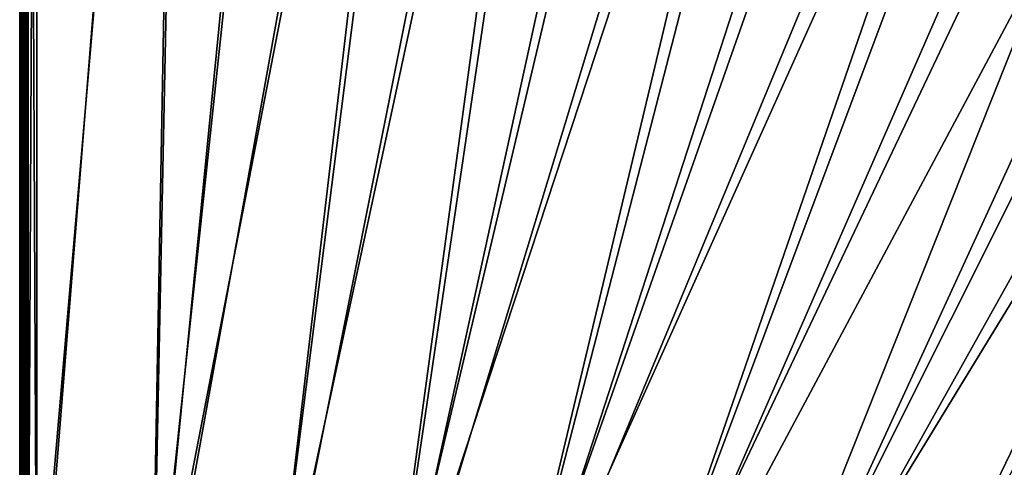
# Model space of a CAD drawing. Header units: inches. Extents: x 0 to 54.6, y -45.5 to 0.
# Tile 7 of 135: x 0 to 14.4, y -23.9 to -17.4. Entities that reach past the tile are written whole.
import ezdxf

# ---------------------------------------------------------------- set-up
doc = ezdxf.new("R2010")
doc.units = ezdxf.units.IN
doc.header["$LTSCALE"] = 0.03937
doc.header["$MEASUREMENT"] = 0
for name, color, linetype in [('A-FURN-3-ST', 151, 'Continuous'), ('A-FURN-3-ST-SEAM', 250, 'Continuous'), ('A-FURN-3-STITCH', 15, 'Continuous')]:
    doc.layers.add(name, color=color, linetype=linetype)

msp = doc.modelspace()

# ---------------------------------------------------------------- meshes
at = {"layer": 'A-FURN-3-ST'}
mesh = msp.add_polyface(dxfattribs=at)
corners = [(13.143, -1.889, 5), (6.873, -28.182, 5), (5.231, -27.898, 5), (11.018, -1.471, 5), (8.881, -1.126, 5), (3.577, -27.691, 5), (6.733, -0.856, 5), (1.916, -27.562, 5), (4.576, -0.66, 5), (2.415, -0.539, 5), (0.25, -27.511, 5), (0.25, -0.493, 5), (0.125, -0.493, 5.033), (0.125, -27.511, 5.033), (0.033, -0.493, 5.125), (0.033, -27.511, 5.125), (0, -0.493, 5.25), (0, -27.511, 5.25), (0.104, -27.116, 17.933), (0.173, -27.123, 17.967), (0.125, -26.911, 17.967), (0.25, -26.911, 18), (0.25, -27.125, 17.979), (0.073, -27.111, 17.907), (0.033, -26.911, 17.875), (0.006, -27.088, 17.788), (0, -26.911, 17.75), (0, -27.077, 17.734), (0, -1.101, 17.75), (0.033, -1.101, 17.875), (0.125, -1.101, 17.967), (0.25, -1.101, 18), (1.944, -26.962, 18), (0, -0.243, 5.5), (0, -27.761, 16.9), (0, -0.251, 16.901), (0, -27.761, 5.5), (6.986, -27.593, 18), (13.45, -2.58, 18), (5.316, -27.304, 18), (11.276, -2.137, 18), (9.089, -1.772, 18), (3.634, -27.093, 18), (6.89, -1.486, 18), (4.681, -1.278, 18), (2.467, -1.15, 18)]
mesh.append_faces([[corners[k] for k in face] for face in [(0, 1, 2), (0, 2, 3), (3, 2, 4), (4, 2, 5), (4, 5, 6), (6, 5, 7), (6, 7, 8), (8, 7, 9), (9, 7, 10), (9, 10, 11), (11, 10, 12), (12, 10, 13), (12, 13, 14), (14, 13, 15), (14, 15, 16), (16, 15, 17), (18, 19, 20), (20, 19, 21), (21, 19, 22), (18, 20, 23), (23, 20, 24), (23, 24, 25), (25, 24, 26), (25, 26, 27), (28, 26, 29), (29, 26, 24), (29, 24, 30), (30, 24, 20), (30, 20, 31), (31, 20, 21), (32, 21, 22), (17, 33, 16), (34, 35, 36), (36, 35, 33), (36, 33, 17), (34, 26, 28), (34, 28, 35), (37, 38, 39), (39, 40, 41), (39, 41, 42), (42, 41, 43), (42, 43, 32), (32, 43, 44), (32, 44, 45), (31, 21, 45), (45, 21, 32)]])
mesh = msp.add_polyface(dxfattribs=at)
corners = [(24.001, -5.944, 18), (23.356, -5.369, 17.963), (21.942, -5.12, 18), (21.346, -4.595, 17.963), (19.854, -4.371, 18), (19.31, -3.891, 17.963), (23.648, -4.648, 17.185), (23.662, -4.613, 16.901), (21.613, -3.864, 17.185), (21.575, -3.968, 17.45), (23.606, -4.75, 17.45), (21.515, -4.132, 17.678), (23.541, -4.912, 17.678), (21.437, -4.346, 17.853), (23.455, -5.123, 17.853), (21.626, -3.829, 16.901), (19.392, -3.638, 17.853), (23.665, -4.605, 5.5), (21.629, -3.821, 5.5), (23.651, -4.64, 5.309), (21.616, -3.856, 5.309), (23.478, -5.069, 5), (21.457, -4.29, 5), (23.549, -4.891, 5.038), (21.523, -4.111, 5.038), (21.578, -3.958, 5.147), (23.61, -4.741, 5.147), (19.411, -3.582, 5), (29.36, -7.817, 5), (14.784, -30.736, 5), (13.254, -30.078, 5), (27.432, -6.833, 5), (11.694, -29.492, 5), (25.47, -5.917, 5), (10.108, -28.98, 5), (8.5, -28.543, 5), (17.342, -2.946, 5), (6.873, -28.182, 5), (15.251, -2.381, 5), (13.143, -1.889, 5), (15.034, -30.19, 18), (29.984, -8.848, 18), (13.477, -29.521, 18), (28.025, -7.809, 18), (26.03, -6.84, 18), (11.89, -28.925, 18), (10.277, -28.404, 18), (8.641, -27.96, 18), (17.741, -3.698, 18), (6.986, -27.593, 18), (15.605, -3.1, 18), (13.45, -2.58, 18), (5.316, -27.304, 18), (11.276, -2.137, 18)]
mesh.append_faces([[corners[k] for k in face] for face in [(0, 1, 2), (2, 1, 3), (2, 3, 4), (4, 3, 5), (6, 7, 8), (6, 8, 9, 10), (10, 9, 11, 12), (12, 11, 13, 14), (14, 13, 3, 1), (7, 15, 8), (13, 16, 5, 3), (7, 17, 15), (15, 17, 18), (17, 19, 20), (17, 20, 18), (21, 22, 23), (23, 22, 24), (23, 24, 25, 26), (26, 25, 20, 19), (22, 27, 24), (28, 29, 30), (28, 30, 31), (31, 30, 32), (31, 32, 33), (33, 32, 21), (21, 32, 34), (21, 34, 22), (22, 34, 35), (22, 35, 27), (27, 35, 36), (36, 35, 37), (36, 37, 38), (38, 37, 39), (40, 41, 42), (42, 43, 44), (42, 44, 45), (45, 44, 0), (45, 0, 46), (46, 0, 2), (46, 2, 4), (46, 4, 47), (47, 4, 48), (47, 48, 49), (49, 48, 50), (49, 50, 51), (52, 51, 53)]])
mesh = msp.add_polyface(dxfattribs=at)
corners = [(40.847, -16.491, 18), (41.535, -16.722, 17.963), (39.908, -15.312, 17.963), (39.154, -15.058, 18), (38.232, -13.958, 17.963), (41.865, -16.355, 17.678), (40.224, -14.933, 17.678), (40.078, -15.108, 17.853), (41.712, -16.525, 17.853), (42.08, -16.115, 16.901), (40.431, -14.686, 16.901), (40.407, -14.715, 17.185), (38.71, -13.345, 17.185), (38.535, -13.569, 17.678), (38.395, -13.749, 17.853), (40.437, -14.679, 5.5), (42.06, -16.137, 5.309), (40.412, -14.708, 5.309), (40.115, -15.063, 5), (38.549, -13.551, 5.038), (40.238, -14.916, 5.038), (41.752, -16.481, 5), (16.283, -31.466, 5), (14.784, -30.736, 5), (54.008, -31.53, 5), (52.886, -29.678, 5), (51.7, -27.867, 5), (50.452, -26.097, 5), (49.144, -24.372, 5), (47.776, -22.693, 5), (46.352, -21.063, 5), (44.872, -19.483, 5), (43.338, -17.955, 5), (38.431, -13.702, 5), (36.701, -12.401, 5), (34.926, -11.16, 5), (33.11, -9.981, 5), (31.254, -8.867, 5), (29.36, -7.817, 5), (16.558, -30.932, 18), (53.481, -31.834, 18), (15.034, -30.19, 18), (52.33, -29.938, 18), (51.112, -28.085, 18), (49.828, -26.276, 18), (48.481, -24.515, 18), (47.071, -22.803, 18), (45.601, -21.142, 18), (44.072, -19.535, 18), (42.487, -17.985, 18), (37.412, -13.686, 18), (35.621, -12.377, 18), (33.785, -11.134, 18), (31.905, -9.957, 18), (29.984, -8.848, 18), (13.477, -29.521, 18), (28.025, -7.809, 18)]
mesh.append_faces([[corners[k] for k in face] for face in [(0, 1, 2), (0, 2, 3), (3, 2, 4), (5, 6, 7, 8), (8, 7, 2, 1), (9, 10, 11), (11, 10, 12), (6, 13, 14, 7), (7, 14, 4, 2), (15, 16, 17), (18, 19, 20), (18, 20, 21), (22, 23, 24), (24, 23, 25), (25, 23, 26), (26, 23, 27), (27, 23, 28), (28, 23, 29), (29, 23, 30), (30, 23, 31), (31, 23, 32), (32, 23, 21), (21, 23, 18), (18, 23, 33), (33, 23, 34), (34, 23, 35), (35, 23, 36), (36, 23, 37), (37, 23, 38), (39, 40, 41), (41, 40, 42), (41, 42, 43), (43, 44, 41), (41, 44, 45), (41, 45, 46), (46, 47, 41), (41, 47, 48), (41, 48, 49), (49, 0, 41), (41, 0, 3), (41, 3, 50), (50, 51, 41), (41, 51, 52), (41, 52, 53), (53, 54, 41), (55, 54, 56)]])
at = {"layer": 'A-FURN-3-ST-SEAM'}
mesh = msp.add_polyface(dxfattribs=at)
corners = [(0.097, -1.103, 17.883), (0.1, -13.03, 17.9), (0.096, -13.03, 17.881), (0.087, -1.103, 17.868), (0.085, -13.03, 17.865), (0.073, -1.103, 17.856), (0.069, -13.03, 17.854), (0.057, -1.103, 17.85), (0.05, -13.03, 17.85), (0.039, -1.103, 17.851), (0.031, -13.03, 17.854), (0.023, -1.103, 17.859), (0.015, -13.03, 17.865), (0.002, -1.103, 17.887), (0.004, -13.03, 17.881), (0, -13.03, 17.9), (0, -1.103, 17.905), (0.004, -13.03, 17.919), (0.005, -1.103, 17.922), (0.015, -13.03, 17.935), (0.016, -1.103, 17.936), (0.031, -13.03, 17.946), (0.03, -1.103, 17.946), (0.05, -13.03, 17.95), (0.065, -1.103, 17.947), (0.069, -13.03, 17.946), (0.081, -1.103, 17.939), (0.085, -13.03, 17.935), (0.093, -1.103, 17.926), (0.096, -13.03, 17.919), (0.1, -1.103, 17.9), (0.1, -17.386, 17.9), (0.096, -17.386, 17.919), (0.085, -17.386, 17.935), (0.069, -17.386, 17.946), (0.05, -17.386, 17.95), (0.031, -17.386, 17.946), (0.015, -17.386, 17.935), (0.004, -17.386, 17.919), (0, -17.386, 17.9), (0.004, -17.386, 17.881), (0.015, -17.386, 17.865), (0.031, -17.386, 17.854), (0.05, -17.386, 17.85), (0.069, -17.386, 17.854), (0.085, -17.386, 17.865), (0.096, -17.386, 17.881), (0.1, -22.148, 17.9), (0.065, -26.91, 17.947), (0.016, -26.91, 17.936), (0.005, -26.91, 17.922), (0.057, -26.91, 17.85), (0.039, -26.91, 17.851), (0.023, -26.91, 17.859), (0.002, -26.91, 17.887), (0, -26.91, 17.905), (0.073, -26.91, 17.856), (0.087, -26.91, 17.868), (0.097, -26.91, 17.883)]
mesh.append_faces([[corners[k] for k in face] for face in [(0, 1, 2), (3, 2, 4), (5, 4, 6), (7, 6, 8), (9, 8, 10), (11, 10, 12), (13, 12, 14), (13, 14, 15), (16, 15, 17), (18, 17, 19), (20, 19, 21), (22, 21, 23), (24, 23, 25), (26, 25, 27), (28, 27, 29), (30, 29, 1), (1, 29, 31), (31, 29, 32), (32, 29, 27), (32, 27, 33), (33, 27, 25), (33, 25, 34), (34, 25, 23), (34, 23, 35), (35, 23, 21), (35, 21, 36), (36, 21, 19), (36, 19, 37), (37, 19, 17), (37, 17, 38), (38, 17, 15), (38, 15, 39), (39, 15, 14), (39, 14, 40), (40, 14, 12), (40, 12, 41), (41, 12, 10), (41, 10, 42), (42, 10, 8), (42, 8, 43), (43, 8, 6), (43, 6, 44), (44, 6, 4), (44, 4, 45), (45, 4, 2), (45, 2, 46), (46, 2, 1), (46, 1, 31), (32, 47, 31), (34, 35, 48), (36, 37, 49), (37, 38, 50), (44, 51, 43), (43, 52, 42), (42, 53, 41), (41, 54, 40), (40, 54, 39), (39, 55, 38), (44, 45, 56), (46, 57, 45), (46, 31, 58)]])
mesh = msp.add_polyface(dxfattribs=at)
corners = [(0.1, -27.103, 17.881), (0.093, -27.108, 17.906), (0.1, -27.277, 17.83), (0.1, -27.006, 17.895), (0.093, -27.009, 17.921), (0.1, -27.095, 17.883), (0.1, -26.91, 17.9), (0.093, -26.91, 17.926), (0.1, -22.148, 17.9), (0.096, -17.386, 17.919), (0.085, -17.386, 17.935), (0.081, -26.91, 17.939), (0.081, -27.01, 17.934), (0.081, -27.111, 17.919), (0.069, -17.386, 17.946), (0.065, -26.91, 17.947), (0.065, -27.011, 17.942), (0.065, -27.112, 17.927), (0.05, -17.386, 17.95), (0.03, -26.91, 17.946), (0.03, -27.011, 17.941), (0.03, -27.112, 17.926), (0.031, -17.386, 17.946), (0.016, -26.91, 17.936), (0.016, -27.01, 17.931), (0.016, -27.11, 17.916), (0.015, -17.386, 17.935), (0.005, -26.91, 17.922), (0.005, -27.008, 17.917), (0.005, -27.107, 17.902), (0.004, -17.386, 17.919), (0, -26.91, 17.905), (0, -27.007, 17.9), (0, -27.104, 17.885), (0.073, -27.276, 17.783), (0.057, -27.274, 17.778), (0.057, -27.094, 17.832), (0.073, -27.095, 17.838), (0.057, -27.002, 17.846), (0.073, -27.002, 17.852), (0.057, -26.91, 17.85), (0.073, -26.91, 17.856), (0.069, -17.386, 17.854), (0.05, -17.386, 17.85), (0.039, -26.91, 17.851), (0.031, -17.386, 17.854), (0.023, -26.91, 17.859), (0.015, -17.386, 17.865), (0.002, -26.91, 17.887), (0, -17.386, 17.9), (0.085, -17.386, 17.865), (0.087, -26.91, 17.868), (0.087, -27.003, 17.863), (0.087, -27.097, 17.849), (0.087, -27.28, 17.794), (0.097, -27.1, 17.864), (0.097, -27.005, 17.878), (0.097, -26.91, 17.883), (0.096, -17.386, 17.881), (0.1, -17.386, 17.9), (0.002, -27.101, 17.868), (0.002, -27.005, 17.882), (0.023, -27.095, 17.841), (0.023, -27.002, 17.854), (0.039, -27.274, 17.779), (0.023, -27.277, 17.786), (0.039, -27.094, 17.833), (0.039, -27.002, 17.847)]
mesh.append_faces([[corners[k] for k in face] for face in [(0, 1, 2), (3, 4, 5), (5, 4, 1), (5, 1, 0), (3, 6, 7), (7, 6, 8), (7, 8, 9), (9, 10, 7), (7, 10, 11), (7, 11, 12, 4), (4, 12, 13, 1), (10, 14, 11), (11, 14, 15), (11, 15, 16, 12), (12, 16, 17, 13), (15, 18, 19), (15, 19, 20, 16), (16, 20, 21, 17), (18, 22, 19), (19, 22, 23), (19, 23, 24, 20), (20, 24, 25, 21), (23, 26, 27), (23, 27, 28, 24), (24, 28, 29, 25), (27, 30, 31), (27, 31, 32, 28), (28, 32, 33, 29), (34, 35, 36, 37), (37, 36, 38, 39), (39, 38, 40, 41), (41, 40, 42), (43, 40, 44), (45, 44, 46), (47, 46, 48), (49, 48, 31), (41, 50, 51), (41, 51, 52, 39), (39, 52, 53, 37), (37, 53, 54, 34), (55, 53, 52, 56), (56, 52, 51, 57), (57, 51, 58), (57, 59, 8), (57, 8, 6), (57, 6, 56), (56, 6, 3), (56, 3, 5), (56, 5, 55), (55, 5, 0), (55, 0, 2), (4, 3, 7), (60, 33, 32, 61), (61, 32, 31, 48), (62, 60, 61, 63), (63, 61, 48, 46), (64, 65, 62, 66), (66, 62, 63, 67), (67, 63, 46, 44), (35, 64, 66, 36), (36, 66, 67, 38), (38, 67, 44, 40)]])
at = {"layer": 'A-FURN-3-STITCH'}
mesh = msp.add_polymesh((7, 4), dxfattribs=at)
for k, corner in enumerate([(0.101, -17.636, 17.95), (0.103, -17.636, 17.951), (0.107, -17.636, 17.954), (0.109, -17.636, 17.956), (0.096, -17.597, 17.956), (0.096, -17.597, 17.961), (0.1, -17.597, 17.964), (0.105, -17.597, 17.961), (0.094, -17.559, 17.959), (0.093, -17.558, 17.964), (0.098, -17.558, 17.967), (0.102, -17.558, 17.965), (0.093, -17.519, 17.959), (0.093, -17.519, 17.965), (0.097, -17.519, 17.968), (0.102, -17.519, 17.965), (0.094, -17.48, 17.957), (0.093, -17.48, 17.963), (0.098, -17.48, 17.966), (0.102, -17.48, 17.963), (0.096, -17.442, 17.953), (0.096, -17.442, 17.958), (0.1, -17.442, 17.961), (0.105, -17.442, 17.959), (0.101, -17.403, 17.946), (0.103, -17.403, 17.948), (0.107, -17.403, 17.951), (0.109, -17.403, 17.952)]):
    mesh.set_mesh_vertex(divmod(k, 4), corner)
mesh = msp.add_polymesh((7, 4), dxfattribs=at)
for k, corner in enumerate([(0.101, -17.907, 17.95), (0.103, -17.907, 17.951), (0.107, -17.907, 17.954), (0.109, -17.907, 17.956), (0.096, -17.869, 17.956), (0.096, -17.869, 17.961), (0.1, -17.869, 17.964), (0.105, -17.869, 17.961), (0.094, -17.83, 17.959), (0.093, -17.83, 17.964), (0.098, -17.83, 17.967), (0.102, -17.83, 17.965), (0.093, -17.791, 17.959), (0.093, -17.791, 17.965), (0.097, -17.791, 17.968), (0.102, -17.791, 17.965), (0.094, -17.752, 17.957), (0.093, -17.752, 17.963), (0.098, -17.752, 17.966), (0.102, -17.752, 17.963), (0.096, -17.713, 17.953), (0.096, -17.713, 17.958), (0.1, -17.713, 17.961), (0.105, -17.713, 17.959), (0.101, -17.675, 17.946), (0.103, -17.675, 17.948), (0.107, -17.675, 17.951), (0.109, -17.675, 17.952)]):
    mesh.set_mesh_vertex(divmod(k, 4), corner)
mesh = msp.add_polymesh((7, 4), dxfattribs=at)
for k, corner in enumerate([(0.101, -18.179, 17.95), (0.103, -18.179, 17.951), (0.107, -18.179, 17.954), (0.109, -18.179, 17.956), (0.096, -18.141, 17.956), (0.096, -18.14, 17.961), (0.1, -18.14, 17.964), (0.105, -18.14, 17.961), (0.094, -18.102, 17.959), (0.093, -18.102, 17.964), (0.098, -18.101, 17.967), (0.102, -18.102, 17.965), (0.093, -18.063, 17.959), (0.093, -18.062, 17.965), (0.097, -18.062, 17.968), (0.102, -18.062, 17.965), (0.094, -18.023, 17.957), (0.093, -18.023, 17.963), (0.098, -18.023, 17.966), (0.102, -18.023, 17.963), (0.096, -17.985, 17.953), (0.096, -17.985, 17.958), (0.1, -17.985, 17.961), (0.105, -17.985, 17.959), (0.101, -17.946, 17.946), (0.103, -17.946, 17.948), (0.107, -17.946, 17.951), (0.109, -17.946, 17.952)]):
    mesh.set_mesh_vertex(divmod(k, 4), corner)
mesh = msp.add_polymesh((7, 4), dxfattribs=at)
for k, corner in enumerate([(0.101, -18.451, 17.95), (0.103, -18.45, 17.951), (0.107, -18.45, 17.954), (0.109, -18.45, 17.956), (0.096, -18.412, 17.956), (0.096, -18.412, 17.961), (0.1, -18.412, 17.964), (0.105, -18.412, 17.961), (0.094, -18.373, 17.959), (0.093, -18.373, 17.964), (0.098, -18.373, 17.967), (0.102, -18.373, 17.965), (0.093, -18.334, 17.959), (0.093, -18.334, 17.965), (0.097, -18.334, 17.968), (0.102, -18.334, 17.965), (0.094, -18.295, 17.957), (0.093, -18.295, 17.963), (0.098, -18.295, 17.966), (0.102, -18.295, 17.963), (0.096, -18.256, 17.953), (0.096, -18.256, 17.958), (0.1, -18.256, 17.961), (0.105, -18.256, 17.959), (0.101, -18.218, 17.946), (0.103, -18.218, 17.948), (0.107, -18.218, 17.951), (0.109, -18.218, 17.952)]):
    mesh.set_mesh_vertex(divmod(k, 4), corner)
mesh = msp.add_polymesh((7, 4), dxfattribs=at)
for k, corner in enumerate([(0.101, -18.722, 17.95), (0.103, -18.722, 17.951), (0.107, -18.722, 17.954), (0.109, -18.722, 17.956), (0.096, -18.684, 17.956), (0.096, -18.683, 17.961), (0.1, -18.683, 17.964), (0.105, -18.683, 17.961), (0.094, -18.645, 17.959), (0.093, -18.645, 17.964), (0.098, -18.645, 17.967), (0.102, -18.645, 17.965), (0.093, -18.606, 17.959), (0.093, -18.606, 17.965), (0.097, -18.605, 17.968), (0.102, -18.606, 17.965), (0.094, -18.567, 17.957), (0.093, -18.566, 17.963), (0.098, -18.566, 17.966), (0.102, -18.566, 17.963), (0.096, -18.528, 17.953), (0.096, -18.528, 17.958), (0.1, -18.528, 17.961), (0.105, -18.528, 17.959), (0.101, -18.49, 17.946), (0.103, -18.49, 17.948), (0.107, -18.489, 17.951), (0.109, -18.489, 17.952)]):
    mesh.set_mesh_vertex(divmod(k, 4), corner)
mesh = msp.add_polymesh((7, 4), dxfattribs=at)
for k, corner in enumerate([(0.101, -18.994, 17.95), (0.103, -18.994, 17.951), (0.107, -18.993, 17.954), (0.109, -18.993, 17.956), (0.096, -18.955, 17.956), (0.096, -18.955, 17.961), (0.1, -18.955, 17.964), (0.105, -18.955, 17.961), (0.094, -18.916, 17.959), (0.093, -18.916, 17.964), (0.098, -18.916, 17.967), (0.102, -18.916, 17.965), (0.093, -18.877, 17.959), (0.093, -18.877, 17.965), (0.097, -18.877, 17.968), (0.102, -18.877, 17.965), (0.094, -18.838, 17.957), (0.093, -18.838, 17.963), (0.098, -18.838, 17.966), (0.102, -18.838, 17.963), (0.096, -18.799, 17.953), (0.096, -18.799, 17.958), (0.1, -18.799, 17.961), (0.105, -18.799, 17.959), (0.101, -18.761, 17.946), (0.103, -18.761, 17.948), (0.107, -18.761, 17.951), (0.109, -18.761, 17.952)]):
    mesh.set_mesh_vertex(divmod(k, 4), corner)
mesh = msp.add_polymesh((7, 4), dxfattribs=at)
for k, corner in enumerate([(0.101, -19.265, 17.95), (0.103, -19.265, 17.951), (0.107, -19.265, 17.954), (0.109, -19.265, 17.956), (0.096, -19.227, 17.956), (0.096, -19.227, 17.961), (0.1, -19.227, 17.964), (0.105, -19.227, 17.961), (0.094, -19.188, 17.959), (0.093, -19.188, 17.964), (0.098, -19.188, 17.967), (0.102, -19.188, 17.965), (0.093, -19.149, 17.959), (0.093, -19.149, 17.965), (0.097, -19.149, 17.968), (0.102, -19.149, 17.965), (0.094, -19.11, 17.957), (0.093, -19.11, 17.963), (0.098, -19.109, 17.966), (0.102, -19.11, 17.963), (0.096, -19.071, 17.953), (0.096, -19.071, 17.958), (0.1, -19.071, 17.961), (0.105, -19.071, 17.959), (0.101, -19.033, 17.946), (0.103, -19.033, 17.948), (0.107, -19.033, 17.951), (0.109, -19.033, 17.952)]):
    mesh.set_mesh_vertex(divmod(k, 4), corner)
mesh = msp.add_polymesh((7, 4), dxfattribs=at)
for k, corner in enumerate([(0.101, -19.537, 17.95), (0.103, -19.537, 17.951), (0.107, -19.537, 17.954), (0.109, -19.537, 17.956), (0.096, -19.498, 17.956), (0.096, -19.498, 17.961), (0.1, -19.498, 17.964), (0.105, -19.498, 17.961), (0.094, -19.459, 17.959), (0.093, -19.459, 17.964), (0.098, -19.459, 17.967), (0.102, -19.459, 17.965), (0.093, -19.42, 17.959), (0.093, -19.42, 17.965), (0.097, -19.42, 17.968), (0.102, -19.42, 17.965), (0.094, -19.381, 17.957), (0.093, -19.381, 17.963), (0.098, -19.381, 17.966), (0.102, -19.381, 17.963), (0.096, -19.342, 17.953), (0.096, -19.342, 17.958), (0.1, -19.342, 17.961), (0.105, -19.342, 17.959), (0.101, -19.304, 17.946), (0.103, -19.304, 17.948), (0.107, -19.304, 17.951), (0.109, -19.304, 17.952)]):
    mesh.set_mesh_vertex(divmod(k, 4), corner)
mesh = msp.add_polymesh((7, 4), dxfattribs=at)
for k, corner in enumerate([(0.101, -19.808, 17.95), (0.103, -19.808, 17.951), (0.107, -19.808, 17.954), (0.109, -19.808, 17.956), (0.096, -19.77, 17.956), (0.096, -19.77, 17.961), (0.1, -19.77, 17.964), (0.105, -19.77, 17.961), (0.094, -19.731, 17.959), (0.093, -19.731, 17.964), (0.098, -19.731, 17.967), (0.102, -19.731, 17.965), (0.093, -19.692, 17.959), (0.093, -19.692, 17.965), (0.097, -19.692, 17.968), (0.102, -19.692, 17.965), (0.094, -19.653, 17.957), (0.093, -19.653, 17.963), (0.098, -19.653, 17.966), (0.102, -19.653, 17.963), (0.096, -19.614, 17.953), (0.096, -19.614, 17.958), (0.1, -19.614, 17.961), (0.105, -19.614, 17.959), (0.101, -19.576, 17.946), (0.103, -19.576, 17.948), (0.107, -19.576, 17.951), (0.109, -19.576, 17.952)]):
    mesh.set_mesh_vertex(divmod(k, 4), corner)
mesh = msp.add_polymesh((7, 4), dxfattribs=at)
for k, corner in enumerate([(0.101, -20.08, 17.95), (0.103, -20.08, 17.951), (0.107, -20.08, 17.954), (0.109, -20.08, 17.956), (0.096, -20.041, 17.956), (0.096, -20.041, 17.961), (0.1, -20.041, 17.964), (0.105, -20.041, 17.961), (0.094, -20.002, 17.959), (0.093, -20.002, 17.964), (0.098, -20.002, 17.967), (0.102, -20.002, 17.965), (0.093, -19.963, 17.959), (0.093, -19.963, 17.965), (0.097, -19.963, 17.968), (0.102, -19.963, 17.965), (0.094, -19.924, 17.957), (0.093, -19.924, 17.963), (0.098, -19.924, 17.966), (0.102, -19.924, 17.963), (0.096, -19.885, 17.953), (0.096, -19.885, 17.958), (0.1, -19.885, 17.961), (0.105, -19.885, 17.959), (0.101, -19.847, 17.946), (0.103, -19.847, 17.948), (0.107, -19.847, 17.951), (0.109, -19.847, 17.952)]):
    mesh.set_mesh_vertex(divmod(k, 4), corner)
mesh = msp.add_polymesh((7, 4), dxfattribs=at)
for k, corner in enumerate([(0.101, -20.351, 17.95), (0.103, -20.351, 17.951), (0.107, -20.351, 17.954), (0.109, -20.351, 17.956), (0.096, -20.313, 17.956), (0.096, -20.313, 17.961), (0.1, -20.313, 17.964), (0.105, -20.313, 17.961), (0.094, -20.274, 17.959), (0.093, -20.274, 17.964), (0.098, -20.274, 17.967), (0.102, -20.274, 17.965), (0.093, -20.235, 17.959), (0.093, -20.235, 17.965), (0.097, -20.235, 17.968), (0.102, -20.235, 17.965), (0.094, -20.196, 17.957), (0.093, -20.196, 17.963), (0.098, -20.196, 17.966), (0.102, -20.196, 17.963), (0.096, -20.157, 17.953), (0.096, -20.157, 17.958), (0.1, -20.157, 17.961), (0.105, -20.157, 17.959), (0.101, -20.119, 17.946), (0.103, -20.119, 17.948), (0.107, -20.119, 17.951), (0.109, -20.119, 17.952)]):
    mesh.set_mesh_vertex(divmod(k, 4), corner)
mesh = msp.add_polymesh((7, 4), dxfattribs=at)
for k, corner in enumerate([(0.101, -20.623, 17.95), (0.103, -20.623, 17.951), (0.107, -20.623, 17.954), (0.109, -20.623, 17.956), (0.096, -20.584, 17.956), (0.096, -20.584, 17.961), (0.1, -20.584, 17.964), (0.105, -20.584, 17.961), (0.094, -20.545, 17.959), (0.093, -20.545, 17.964), (0.098, -20.545, 17.967), (0.102, -20.545, 17.965), (0.093, -20.506, 17.959), (0.093, -20.506, 17.965), (0.097, -20.506, 17.968), (0.102, -20.506, 17.965), (0.094, -20.467, 17.957), (0.093, -20.467, 17.963), (0.098, -20.467, 17.966), (0.102, -20.467, 17.963), (0.096, -20.429, 17.953), (0.096, -20.428, 17.958), (0.1, -20.428, 17.961), (0.105, -20.428, 17.959), (0.101, -20.39, 17.946), (0.103, -20.39, 17.948), (0.107, -20.39, 17.951), (0.109, -20.39, 17.952)]):
    mesh.set_mesh_vertex(divmod(k, 4), corner)
mesh = msp.add_polymesh((7, 4), dxfattribs=at)
for k, corner in enumerate([(0.101, -20.894, 17.95), (0.103, -20.894, 17.951), (0.107, -20.894, 17.954), (0.109, -20.894, 17.956), (0.096, -20.856, 17.956), (0.096, -20.856, 17.961), (0.1, -20.856, 17.964), (0.105, -20.856, 17.961), (0.094, -20.817, 17.959), (0.093, -20.817, 17.964), (0.098, -20.817, 17.967), (0.102, -20.817, 17.965), (0.093, -20.778, 17.959), (0.093, -20.778, 17.965), (0.097, -20.778, 17.968), (0.102, -20.778, 17.965), (0.094, -20.739, 17.957), (0.093, -20.739, 17.963), (0.098, -20.739, 17.966), (0.102, -20.739, 17.963), (0.096, -20.7, 17.953), (0.096, -20.7, 17.958), (0.1, -20.7, 17.961), (0.105, -20.7, 17.959), (0.101, -20.662, 17.946), (0.103, -20.662, 17.948), (0.107, -20.662, 17.951), (0.109, -20.662, 17.952)]):
    mesh.set_mesh_vertex(divmod(k, 4), corner)
mesh = msp.add_polymesh((7, 4), dxfattribs=at)
for k, corner in enumerate([(0.101, -21.166, 17.95), (0.103, -21.166, 17.951), (0.107, -21.166, 17.954), (0.109, -21.166, 17.956), (0.096, -21.127, 17.956), (0.096, -21.127, 17.961), (0.1, -21.127, 17.964), (0.105, -21.127, 17.961), (0.094, -21.088, 17.959), (0.093, -21.088, 17.964), (0.098, -21.088, 17.967), (0.102, -21.088, 17.965), (0.093, -21.049, 17.959), (0.093, -21.049, 17.965), (0.097, -21.049, 17.968), (0.102, -21.049, 17.965), (0.094, -21.01, 17.957), (0.093, -21.01, 17.963), (0.098, -21.01, 17.966), (0.102, -21.01, 17.963), (0.096, -20.972, 17.953), (0.096, -20.971, 17.958), (0.1, -20.971, 17.961), (0.105, -20.971, 17.959), (0.101, -20.933, 17.946), (0.103, -20.933, 17.948), (0.107, -20.933, 17.951), (0.109, -20.933, 17.952)]):
    mesh.set_mesh_vertex(divmod(k, 4), corner)
mesh = msp.add_polymesh((7, 4), dxfattribs=at)
for k, corner in enumerate([(0.101, -21.437, 17.95), (0.103, -21.437, 17.951), (0.107, -21.437, 17.954), (0.109, -21.437, 17.956), (0.096, -21.399, 17.956), (0.096, -21.399, 17.961), (0.1, -21.399, 17.964), (0.105, -21.399, 17.961), (0.094, -21.36, 17.959), (0.093, -21.36, 17.964), (0.098, -21.36, 17.967), (0.102, -21.36, 17.965), (0.093, -21.321, 17.959), (0.093, -21.321, 17.965), (0.097, -21.321, 17.968), (0.102, -21.321, 17.965), (0.094, -21.282, 17.957), (0.093, -21.282, 17.963), (0.098, -21.282, 17.966), (0.102, -21.282, 17.963), (0.096, -21.243, 17.953), (0.096, -21.243, 17.958), (0.1, -21.243, 17.961), (0.105, -21.243, 17.959), (0.101, -21.205, 17.946), (0.103, -21.205, 17.948), (0.107, -21.205, 17.951), (0.109, -21.205, 17.952)]):
    mesh.set_mesh_vertex(divmod(k, 4), corner)
mesh = msp.add_polymesh((7, 4), dxfattribs=at)
for k, corner in enumerate([(0.101, -21.709, 17.95), (0.103, -21.709, 17.951), (0.107, -21.709, 17.954), (0.109, -21.709, 17.956), (0.096, -21.67, 17.956), (0.096, -21.67, 17.961), (0.1, -21.67, 17.964), (0.105, -21.67, 17.961), (0.094, -21.632, 17.959), (0.093, -21.631, 17.964), (0.098, -21.631, 17.967), (0.102, -21.631, 17.965), (0.093, -21.592, 17.959), (0.093, -21.592, 17.965), (0.097, -21.592, 17.968), (0.102, -21.592, 17.965), (0.094, -21.553, 17.957), (0.093, -21.553, 17.963), (0.098, -21.553, 17.966), (0.102, -21.553, 17.963), (0.096, -21.515, 17.953), (0.096, -21.515, 17.958), (0.1, -21.514, 17.961), (0.105, -21.515, 17.959), (0.101, -21.476, 17.946), (0.103, -21.476, 17.948), (0.107, -21.476, 17.951), (0.109, -21.476, 17.952)]):
    mesh.set_mesh_vertex(divmod(k, 4), corner)
mesh = msp.add_polymesh((7, 4), dxfattribs=at)
for k, corner in enumerate([(0.101, -21.98, 17.95), (0.103, -21.98, 17.951), (0.107, -21.98, 17.954), (0.109, -21.98, 17.956), (0.096, -21.942, 17.956), (0.096, -21.942, 17.961), (0.1, -21.942, 17.964), (0.105, -21.942, 17.961), (0.094, -21.903, 17.959), (0.093, -21.903, 17.964), (0.098, -21.903, 17.967), (0.102, -21.903, 17.965), (0.093, -21.864, 17.959), (0.093, -21.864, 17.965), (0.097, -21.864, 17.968), (0.102, -21.864, 17.965), (0.094, -21.825, 17.957), (0.093, -21.825, 17.963), (0.098, -21.825, 17.966), (0.102, -21.825, 17.963), (0.096, -21.786, 17.953), (0.096, -21.786, 17.958), (0.1, -21.786, 17.961), (0.105, -21.786, 17.959), (0.101, -21.748, 17.946), (0.103, -21.748, 17.948), (0.107, -21.748, 17.951), (0.109, -21.748, 17.952)]):
    mesh.set_mesh_vertex(divmod(k, 4), corner)
mesh = msp.add_polymesh((7, 4), dxfattribs=at)
for k, corner in enumerate([(0.101, -22.252, 17.95), (0.103, -22.252, 17.951), (0.107, -22.252, 17.954), (0.109, -22.252, 17.956), (0.096, -22.213, 17.956), (0.096, -22.213, 17.961), (0.1, -22.213, 17.964), (0.105, -22.213, 17.961), (0.094, -22.175, 17.959), (0.093, -22.174, 17.964), (0.098, -22.174, 17.967), (0.102, -22.174, 17.965), (0.093, -22.135, 17.959), (0.093, -22.135, 17.965), (0.097, -22.135, 17.968), (0.102, -22.135, 17.965), (0.094, -22.096, 17.957), (0.093, -22.096, 17.963), (0.098, -22.096, 17.966), (0.102, -22.096, 17.963), (0.096, -22.058, 17.953), (0.096, -22.058, 17.958), (0.1, -22.058, 17.961), (0.105, -22.058, 17.959), (0.101, -22.019, 17.946), (0.103, -22.019, 17.948), (0.107, -22.019, 17.951), (0.109, -22.019, 17.952)]):
    mesh.set_mesh_vertex(divmod(k, 4), corner)
mesh = msp.add_polymesh((7, 4), dxfattribs=at)
for k, corner in enumerate([(0.101, -22.523, 17.95), (0.103, -22.523, 17.951), (0.107, -22.523, 17.954), (0.109, -22.523, 17.956), (0.096, -22.485, 17.956), (0.096, -22.485, 17.961), (0.1, -22.485, 17.964), (0.105, -22.485, 17.961), (0.094, -22.446, 17.959), (0.093, -22.446, 17.964), (0.098, -22.446, 17.967), (0.102, -22.446, 17.965), (0.093, -22.407, 17.959), (0.093, -22.407, 17.965), (0.097, -22.407, 17.968), (0.102, -22.407, 17.965), (0.094, -22.368, 17.957), (0.093, -22.368, 17.963), (0.098, -22.368, 17.966), (0.102, -22.368, 17.963), (0.096, -22.329, 17.953), (0.096, -22.329, 17.958), (0.1, -22.329, 17.961), (0.105, -22.329, 17.959), (0.101, -22.291, 17.946), (0.103, -22.291, 17.948), (0.107, -22.291, 17.951), (0.109, -22.291, 17.952)]):
    mesh.set_mesh_vertex(divmod(k, 4), corner)
mesh = msp.add_polymesh((7, 4), dxfattribs=at)
for k, corner in enumerate([(0.101, -22.795, 17.95), (0.103, -22.795, 17.951), (0.107, -22.795, 17.954), (0.109, -22.795, 17.956), (0.096, -22.757, 17.956), (0.096, -22.756, 17.961), (0.1, -22.756, 17.964), (0.105, -22.756, 17.961), (0.094, -22.718, 17.959), (0.093, -22.718, 17.964), (0.098, -22.718, 17.967), (0.102, -22.718, 17.965), (0.093, -22.679, 17.959), (0.093, -22.678, 17.965), (0.097, -22.678, 17.968), (0.102, -22.678, 17.965), (0.094, -22.64, 17.957), (0.093, -22.639, 17.963), (0.098, -22.639, 17.966), (0.102, -22.639, 17.963), (0.096, -22.601, 17.953), (0.096, -22.601, 17.958), (0.1, -22.601, 17.961), (0.105, -22.601, 17.959), (0.101, -22.563, 17.946), (0.103, -22.562, 17.948), (0.107, -22.562, 17.951), (0.109, -22.562, 17.952)]):
    mesh.set_mesh_vertex(divmod(k, 4), corner)
mesh = msp.add_polymesh((7, 4), dxfattribs=at)
for k, corner in enumerate([(0.101, -23.067, 17.95), (0.103, -23.066, 17.951), (0.107, -23.066, 17.954), (0.109, -23.066, 17.956), (0.096, -23.028, 17.956), (0.096, -23.028, 17.961), (0.1, -23.028, 17.964), (0.105, -23.028, 17.961), (0.094, -22.989, 17.959), (0.093, -22.989, 17.964), (0.098, -22.989, 17.967), (0.102, -22.989, 17.965), (0.093, -22.95, 17.959), (0.093, -22.95, 17.965), (0.097, -22.95, 17.968), (0.102, -22.95, 17.965), (0.094, -22.911, 17.957), (0.093, -22.911, 17.963), (0.098, -22.911, 17.966), (0.102, -22.911, 17.963), (0.096, -22.872, 17.953), (0.096, -22.872, 17.958), (0.1, -22.872, 17.961), (0.105, -22.872, 17.959), (0.101, -22.834, 17.946), (0.103, -22.834, 17.948), (0.107, -22.834, 17.951), (0.109, -22.834, 17.952)]):
    mesh.set_mesh_vertex(divmod(k, 4), corner)
mesh = msp.add_polymesh((7, 4), dxfattribs=at)
for k, corner in enumerate([(0.101, -23.338, 17.95), (0.103, -23.338, 17.951), (0.107, -23.338, 17.954), (0.109, -23.338, 17.956), (0.096, -23.3, 17.956), (0.096, -23.299, 17.961), (0.1, -23.299, 17.964), (0.105, -23.299, 17.961), (0.094, -23.261, 17.959), (0.093, -23.261, 17.964), (0.098, -23.261, 17.967), (0.102, -23.261, 17.965), (0.093, -23.222, 17.959), (0.093, -23.222, 17.965), (0.097, -23.221, 17.968), (0.102, -23.222, 17.965), (0.094, -23.183, 17.957), (0.093, -23.182, 17.963), (0.098, -23.182, 17.966), (0.102, -23.182, 17.963), (0.096, -23.144, 17.953), (0.096, -23.144, 17.958), (0.1, -23.144, 17.961), (0.105, -23.144, 17.959), (0.101, -23.106, 17.946), (0.103, -23.106, 17.948), (0.107, -23.105, 17.951), (0.109, -23.105, 17.952)]):
    mesh.set_mesh_vertex(divmod(k, 4), corner)
mesh = msp.add_polymesh((7, 4), dxfattribs=at)
for k, corner in enumerate([(0.101, -23.61, 17.95), (0.103, -23.61, 17.951), (0.107, -23.609, 17.954), (0.109, -23.609, 17.956), (0.096, -23.571, 17.956), (0.096, -23.571, 17.961), (0.1, -23.571, 17.964), (0.105, -23.571, 17.961), (0.094, -23.532, 17.959), (0.093, -23.532, 17.964), (0.098, -23.532, 17.967), (0.102, -23.532, 17.965), (0.093, -23.493, 17.959), (0.093, -23.493, 17.965), (0.097, -23.493, 17.968), (0.102, -23.493, 17.965), (0.094, -23.454, 17.957), (0.093, -23.454, 17.963), (0.098, -23.454, 17.966), (0.102, -23.454, 17.963), (0.096, -23.415, 17.953), (0.096, -23.415, 17.958), (0.1, -23.415, 17.961), (0.105, -23.415, 17.959), (0.101, -23.377, 17.946), (0.103, -23.377, 17.948), (0.107, -23.377, 17.951), (0.109, -23.377, 17.952)]):
    mesh.set_mesh_vertex(divmod(k, 4), corner)
mesh = msp.add_polymesh((7, 4), dxfattribs=at)
for k, corner in enumerate([(0.101, -23.881, 17.95), (0.103, -23.881, 17.951), (0.107, -23.881, 17.954), (0.109, -23.881, 17.956), (0.096, -23.843, 17.956), (0.096, -23.843, 17.961), (0.1, -23.843, 17.964), (0.105, -23.843, 17.961), (0.094, -23.804, 17.959), (0.093, -23.804, 17.964), (0.098, -23.804, 17.967), (0.102, -23.804, 17.965), (0.093, -23.765, 17.959), (0.093, -23.765, 17.965), (0.097, -23.765, 17.968), (0.102, -23.765, 17.965), (0.094, -23.726, 17.957), (0.093, -23.726, 17.963), (0.098, -23.725, 17.966), (0.102, -23.726, 17.963), (0.096, -23.687, 17.953), (0.096, -23.687, 17.958), (0.1, -23.687, 17.961), (0.105, -23.687, 17.959), (0.101, -23.649, 17.946), (0.103, -23.649, 17.948), (0.107, -23.649, 17.951), (0.109, -23.649, 17.952)]):
    mesh.set_mesh_vertex(divmod(k, 4), corner)

doc.saveas('drawing.dxf')
